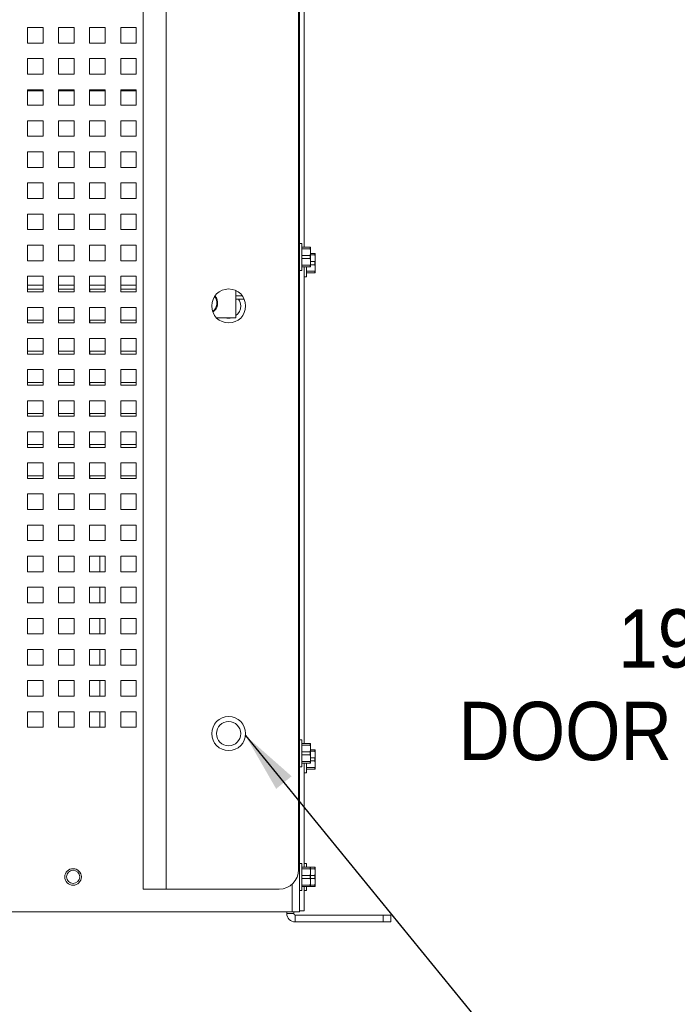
# Paper-space layout '2' of a CAD drawing. Header units: inches. Extents: x 1 to 109, y 1 to 85.
# Tile 19 of 70: x 61 to 68, y 14 to 24. Entities that reach past the tile are written whole.
import ezdxf

# ---------------------------------------------------------------- set-up
doc = ezdxf.new("R2010")
doc.units = ezdxf.units.IN
doc.header["$MEASUREMENT"] = 0
doc.layers.add('FORMAT', color=7, linetype='Continuous')
doc.styles.add('SLDTEXTSTYLE0', font='GOTHIC.TTF', dxfattribs={"width": 0.913})
doc.styles.get("Standard").update_dxf_attribs({"font": 'GOTHIC.TTF'})
doc.dimstyles.new('SLDDIMSTYLE2', dxfattribs={"dimtxt": 0, "dimasz": 0.65, "dimexe": 0, "dimexo": 0.0625, "dimgap": 0, "dimtad": 0, "dimtih": 1, "dimtoh": 1, "dimdec": 0, "dimrnd": 1e-09, "dimzin": 0, "dimdsep": 46, "dimtxsty": 'STANDARD', "dimsah": 1, "dimcen": 0.09, "dimadec": 0, "dimazin": 0, "dimtfac": 0.65, "dimtdec": 0, "dimtofl": 0, "dimtmove": 0, "dimatfit": 3, "dimfxl": 1, "dimfrac": 2, "dimtolj": 1, "dimtzin": 0, "dimarcsym": 0})
doc.dimstyles.new('SLDDIMSTYLE5', dxfattribs={"dimtxt": 0.625, "dimasz": 0.65, "dimexe": 0, "dimexo": 0.0625, "dimgap": 0.15625, "dimtad": 0, "dimtih": 1, "dimtoh": 1, "dimdec": 1, "dimlfac": 1.2, "dimrnd": 1e-09, "dimzin": 12, "dimdsep": 46, "dimtxsty": 'SLDTEXTSTYLE0', "dimsah": 1, "dimcen": 0, "dimadec": 0, "dimazin": 3, "dimtfac": 1, "dimtdec": 1, "dimtofl": 0, "dimtmove": 0, "dimatfit": 3, "dimfxl": 1, "dimfrac": 2, "dimtolj": 1, "dimtzin": 12, "dimarcsym": 0})

# ---------------------------------------------------------------- blocks, each defined once
blk = doc.blocks.new('_D_63')
at = {"layer": 'FORMAT', "color": 1, "ltscale": 5}
for p, q in [((73.864, 18.453), (72.615, 17.204)), ((72.615, 17.204), (71.365, 17.204))]:
    blk.add_line(p, q, dxfattribs=at)
blk.add_solid([(73.864, 18.453), (73.334, 18.064), (73.475, 17.922)], dxfattribs=at)
at = {"layer": 'FORMAT', "color": 1, "ltscale": 5, "char_height": 0.625, "attachment_point": 1, "style": 'SLDTEXTSTYLE0'}
for s, insert in [('19.2', (67.527, 18.002)), ('DOOR SWING', (65.814, 17.01))]:
    blk.add_mtext(s, dxfattribs=dict(at, insert=insert))

psp = doc.layouts.new('2')

# ---------------------------------------------------------------- linework, layer by layer
at = {"color": 7, "linetype": 'Continuous', "lineweight": 15, "ltscale": 5}
for p, q in [((64.1117, 27.9871), (64.1117, 14.7579)), ((62.4351, 15.0021), (62.4351, 27.5021)), ((62.6826, 27.5021), (62.6826, 15.0021)), ((64.1017, 15.2104), (64.1017, 27.2938)), ((64.1616, 21.8811), (64.1616, 26.9919)), ((61.3617, 24.2371), (61.1951, 24.2371)), ((61.1951, 24.2371), (61.1951, 24.0704)), ((61.3617, 24.0704), (61.3617, 24.2371)), ((61.6951, 24.2371), (61.5284, 24.2371)), ((61.5284, 24.2371), (61.5284, 24.0704)), ((61.6951, 24.0704), (61.6951, 24.2371)), ((62.0284, 24.2371), (61.8617, 24.2371)), ((61.8617, 24.2371), (61.8617, 24.0704)), ((62.0284, 24.0704), (62.0284, 24.2371)), ((62.3617, 24.2371), (62.1951, 24.2371)), ((62.1951, 24.2371), (62.1951, 24.0704)), ((62.3617, 24.0704), (62.3617, 24.2371)), ((61.1951, 24.0704), (61.3617, 24.0704)), ((61.5284, 24.0704), (61.6951, 24.0704)), ((61.8617, 24.0704), (62.0284, 24.0704)), ((62.1951, 24.0704), (62.3617, 24.0704)), ((61.3617, 23.9038), (61.1951, 23.9038)), ((61.1951, 23.9038), (61.1951, 23.7371)), ((61.3617, 23.7371), (61.3617, 23.9038)), ((61.6951, 23.9038), (61.5284, 23.9038)), ((61.5284, 23.9038), (61.5284, 23.7371)), ((61.6951, 23.7371), (61.6951, 23.9038)), ((62.0284, 23.9038), (61.8617, 23.9038)), ((61.8617, 23.9038), (61.8617, 23.7371)), ((62.0284, 23.7371), (62.0284, 23.9038)), ((62.3617, 23.9038), (62.1951, 23.9038)), ((62.1951, 23.9038), (62.1951, 23.7371)), ((62.3617, 23.7371), (62.3617, 23.9038)), ((61.1951, 23.7371), (61.3617, 23.7371)), ((61.5284, 23.7371), (61.6951, 23.7371)), ((61.8617, 23.7371), (62.0284, 23.7371)), ((62.1951, 23.7371), (62.3617, 23.7371)), ((61.3617, 23.5704), (61.1951, 23.5704)), ((61.1951, 23.5704), (61.1951, 23.4038)), ((61.3617, 23.5631), (61.1951, 23.5631)), ((61.3617, 23.5577), (61.1951, 23.5577)), ((61.3617, 23.4038), (61.3617, 23.5704)), ((61.6951, 23.5704), (61.5284, 23.5704)), ((61.5284, 23.5704), (61.5284, 23.4038)), ((61.6951, 23.5631), (61.5284, 23.5631)), ((61.6951, 23.5577), (61.5284, 23.5577)), ((61.6161, 23.5631), (61.6161, 23.5681)), ((61.6951, 23.5681), (61.6161, 23.5681)), ((61.6951, 23.4038), (61.6951, 23.5704)), ((62.0284, 23.5704), (61.8617, 23.5704)), ((61.8617, 23.5704), (61.8617, 23.4038)), ((62.0284, 23.5681), (61.8617, 23.5681)), ((62.0284, 23.5631), (61.8617, 23.5631)), ((62.0284, 23.5577), (61.8617, 23.5577)), ((62.0284, 23.4038), (62.0284, 23.5704)), ((62.3617, 23.5704), (62.1951, 23.5704)), ((62.1951, 23.5704), (62.1951, 23.4038)), ((62.3617, 23.5681), (62.1951, 23.5681)), ((62.3617, 23.5631), (62.1951, 23.5631)), ((62.3617, 23.5577), (62.1951, 23.5577)), ((62.3617, 23.4038), (62.3617, 23.5704)), ((61.1951, 23.4038), (61.3617, 23.4038)), ((61.5284, 23.4038), (61.6951, 23.4038)), ((61.8617, 23.4038), (62.0284, 23.4038)), ((62.1951, 23.4038), (62.3617, 23.4038)), ((61.3617, 23.2371), (61.1951, 23.2371)), ((61.1951, 23.2371), (61.1951, 23.0704)), ((61.3617, 23.0704), (61.3617, 23.2371)), ((61.6951, 23.2371), (61.5284, 23.2371)), ((61.5284, 23.2371), (61.5284, 23.0704)), ((61.6951, 23.0704), (61.6951, 23.2371)), ((62.0284, 23.2371), (61.8617, 23.2371)), ((61.8617, 23.2371), (61.8617, 23.0704)), ((62.0284, 23.0704), (62.0284, 23.2371)), ((62.3617, 23.2371), (62.1951, 23.2371)), ((62.1951, 23.2371), (62.1951, 23.0704)), ((62.3617, 23.0704), (62.3617, 23.2371)), ((61.1951, 23.0704), (61.3617, 23.0704)), ((61.5284, 23.0704), (61.6951, 23.0704)), ((61.8617, 23.0704), (62.0284, 23.0704)), ((62.1951, 23.0704), (62.3617, 23.0704)), ((61.3617, 22.9038), (61.1951, 22.9038)), ((61.1951, 22.9038), (61.1951, 22.7371)), ((61.3617, 22.7371), (61.3617, 22.9038)), ((61.6951, 22.9038), (61.5284, 22.9038)), ((61.5284, 22.9038), (61.5284, 22.7371)), ((61.6951, 22.7371), (61.6951, 22.9038)), ((62.0284, 22.9038), (61.8617, 22.9038)), ((61.8617, 22.9038), (61.8617, 22.7371)), ((62.0284, 22.7371), (62.0284, 22.9038)), ((62.3617, 22.9038), (62.1951, 22.9038)), ((62.1951, 22.9038), (62.1951, 22.7371)), ((62.3617, 22.7371), (62.3617, 22.9038)), ((61.1951, 22.7371), (61.3617, 22.7371)), ((61.5284, 22.7371), (61.6951, 22.7371)), ((61.8617, 22.7371), (62.0284, 22.7371)), ((62.1951, 22.7371), (62.3617, 22.7371)), ((61.3617, 22.5704), (61.1951, 22.5704)), ((61.1951, 22.5704), (61.1951, 22.4038)), ((61.3617, 22.4038), (61.3617, 22.5704)), ((61.6951, 22.5704), (61.5284, 22.5704)), ((61.5284, 22.5704), (61.5284, 22.4038)), ((61.6951, 22.4038), (61.6951, 22.5704)), ((62.0284, 22.5704), (61.8617, 22.5704)), ((61.8617, 22.5704), (61.8617, 22.4038)), ((62.0284, 22.4038), (62.0284, 22.5704)), ((62.3617, 22.5704), (62.1951, 22.5704)), ((62.1951, 22.5704), (62.1951, 22.4038)), ((62.3617, 22.4038), (62.3617, 22.5704)), ((61.1951, 22.4038), (61.3617, 22.4038)), ((61.5284, 22.4038), (61.6951, 22.4038)), ((61.8617, 22.4038), (62.0284, 22.4038)), ((62.1951, 22.4038), (62.3617, 22.4038)), ((61.3617, 22.2371), (61.1951, 22.2371)), ((61.1951, 22.2371), (61.1951, 22.0704)), ((61.3617, 22.0704), (61.3617, 22.2371)), ((61.6951, 22.2371), (61.5284, 22.2371)), ((61.5284, 22.2371), (61.5284, 22.0704)), ((61.6951, 22.0704), (61.6951, 22.2371)), ((62.0284, 22.2371), (61.8617, 22.2371)), ((61.8617, 22.2371), (61.8617, 22.0704)), ((62.0284, 22.0704), (62.0284, 22.2371)), ((62.3617, 22.2371), (62.1951, 22.2371)), ((62.1951, 22.2371), (62.1951, 22.0704)), ((62.3617, 22.0704), (62.3617, 22.2371)), ((61.1951, 22.0704), (61.3617, 22.0704)), ((61.5284, 22.0704), (61.6951, 22.0704)), ((61.8617, 22.0704), (62.0284, 22.0704)), ((62.1951, 22.0704), (62.3617, 22.0704)), ((61.3617, 21.9038), (61.1951, 21.9038)), ((61.1951, 21.9038), (61.1951, 21.7371)), ((61.3617, 21.7371), (61.3617, 21.9038)), ((61.6951, 21.9038), (61.5284, 21.9038)), ((61.5284, 21.9038), (61.5284, 21.7371)), ((61.6951, 21.7371), (61.6951, 21.9038)), ((62.0284, 21.9038), (61.8617, 21.9038)), ((61.8617, 21.9038), (61.8617, 21.7371)), ((62.0284, 21.7371), (62.0284, 21.9038)), ((62.3617, 21.9038), (62.1951, 21.9038)), ((62.1951, 21.9038), (62.1951, 21.7371)), ((62.3617, 21.7371), (62.3617, 21.9038)), ((64.1352, 21.9219), (64.1117, 21.9219)), ((64.1352, 21.6319), (64.1352, 21.9219)), ((64.1352, 21.8811), (64.2256, 21.8811)), ((64.2256, 21.8646), (64.1352, 21.8646)), ((64.2256, 21.8646), (64.2256, 21.8811)), ((64.2292, 21.8803), (64.2288, 21.8811)), ((64.2292, 21.8803), (64.2292, 21.829)), ((64.1352, 21.7934), (64.2256, 21.7934)), ((64.2256, 21.7605), (64.1352, 21.7605)), ((64.2256, 21.7605), (64.2256, 21.7934)), ((64.2292, 21.829), (64.2292, 21.7248)), ((64.2292, 21.8154), (64.2754, 21.8154)), ((64.2754, 21.799), (64.2292, 21.799)), ((64.2754, 21.799), (64.2754, 21.8154)), ((64.2791, 21.8146), (64.2787, 21.8154)), ((64.2791, 21.8146), (64.2791, 21.7633)), ((64.2791, 21.7633), (64.2791, 21.6592)), ((61.1951, 21.7371), (61.3617, 21.7371)), ((61.5284, 21.7371), (61.6951, 21.7371)), ((61.8617, 21.7371), (62.0284, 21.7371)), ((62.1951, 21.7371), (62.3617, 21.7371)), ((64.1352, 21.6892), (64.2256, 21.6892)), ((64.2256, 21.6728), (64.1352, 21.6728)), ((64.1616, 16.5619), (64.1616, 21.6728)), ((64.1851, 21.5663), (64.1851, 21.6728)), ((64.2256, 21.6728), (64.2256, 21.6892)), ((64.2288, 21.6728), (64.2292, 21.6736)), ((64.2292, 21.7277), (64.2754, 21.7277)), ((64.2292, 21.7248), (64.2292, 21.6736)), ((64.2754, 21.6948), (64.2292, 21.6948)), ((64.2754, 21.6948), (64.2754, 21.7277)), ((64.2791, 21.6592), (64.2791, 21.6079)), ((61.3617, 21.5704), (61.1951, 21.5704)), ((61.1951, 21.5704), (61.1951, 21.4038)), ((61.3617, 21.4038), (61.3617, 21.5704)), ((61.6951, 21.5704), (61.5284, 21.5704)), ((61.5284, 21.5704), (61.5284, 21.4038)), ((61.6951, 21.4038), (61.6951, 21.5704)), ((62.0284, 21.5704), (61.8617, 21.5704)), ((61.8617, 21.5704), (61.8617, 21.4038)), ((62.0284, 21.4038), (62.0284, 21.5704)), ((62.3617, 21.5704), (62.1951, 21.5704)), ((62.1951, 21.5704), (62.1951, 21.4038)), ((62.3617, 21.4038), (62.3617, 21.5704)), ((64.1117, 21.6319), (64.1352, 21.6319)), ((64.1616, 21.5663), (64.1851, 21.5663)), ((64.1851, 21.6235), (64.2754, 21.6235)), ((64.2754, 21.6071), (64.1851, 21.6071)), ((64.2754, 21.6071), (64.2754, 21.6235)), ((64.2787, 21.6071), (64.2791, 21.6079)), ((61.1951, 21.4743), (61.3617, 21.4743)), ((61.1951, 21.4743), (61.3617, 21.4743)), ((61.3617, 21.4329), (61.1952, 21.4329)), ((61.1952, 21.4329), (61.1952, 21.4038)), ((61.5284, 21.4743), (61.6951, 21.4743)), ((61.5284, 21.4743), (61.6951, 21.4743)), ((61.6951, 21.4329), (61.5286, 21.4329)), ((61.5286, 21.4329), (61.5286, 21.4038)), ((61.8617, 21.4743), (62.0284, 21.4743)), ((61.8617, 21.4743), (62.0284, 21.4743)), ((62.0284, 21.4329), (61.8619, 21.4329)), ((61.8619, 21.4329), (61.8619, 21.4038)), ((62.1951, 21.4743), (62.3617, 21.4743)), ((62.1951, 21.4743), (62.3617, 21.4743)), ((62.3617, 21.4329), (62.1952, 21.4329)), ((62.1952, 21.4329), (62.1952, 21.4038)), ((61.1951, 21.4038), (61.3617, 21.4038)), ((61.5284, 21.4038), (61.6951, 21.4038)), ((61.8617, 21.4038), (62.0284, 21.4038)), ((62.1951, 21.4038), (62.3617, 21.4038)), ((63.4295, 21.4167), (63.4295, 21.1266)), ((63.4295, 21.3611), (63.4985, 21.3599)), ((63.5178, 21.3266), (63.4295, 21.3251)), ((61.3617, 21.2371), (61.1951, 21.2371)), ((61.1951, 21.2371), (61.1951, 21.0704)), ((61.3617, 21.0704), (61.3617, 21.2371)), ((61.6951, 21.2371), (61.5284, 21.2371)), ((61.5284, 21.2371), (61.5284, 21.0704)), ((61.6951, 21.0704), (61.6951, 21.2371)), ((62.0284, 21.2371), (61.8617, 21.2371)), ((61.8617, 21.2371), (61.8617, 21.0704)), ((62.0284, 21.0704), (62.0284, 21.2371)), ((62.3617, 21.2371), (62.1951, 21.2371)), ((62.1951, 21.2371), (62.1951, 21.0704)), ((62.3617, 21.0704), (62.3617, 21.2371)), ((63.4295, 21.1266), (63.2198, 21.1266)), ((63.4295, 21.1266), (63.2198, 21.1266)), ((63.4295, 21.1266), (63.4295, 21.1266)), ((61.1951, 21.0704), (61.3617, 21.0704)), ((61.3617, 21.0996), (61.1952, 21.0996)), ((61.1952, 21.0996), (61.1952, 21.0704)), ((61.5284, 21.0704), (61.6951, 21.0704)), ((61.6951, 21.0996), (61.5286, 21.0996)), ((61.5286, 21.0996), (61.5286, 21.0704)), ((61.8617, 21.0704), (62.0284, 21.0704)), ((62.0284, 21.0996), (61.8619, 21.0996)), ((61.8619, 21.0996), (61.8619, 21.0704)), ((62.1951, 21.0704), (62.3617, 21.0704)), ((62.3617, 21.0996), (62.1952, 21.0996)), ((62.1952, 21.0996), (62.1952, 21.0704)), ((61.3617, 20.9038), (61.1951, 20.9038)), ((61.1951, 20.9038), (61.1951, 20.7371)), ((61.3617, 20.7371), (61.3617, 20.9038)), ((61.6951, 20.9038), (61.5284, 20.9038)), ((61.5284, 20.9038), (61.5284, 20.7371)), ((61.6951, 20.7371), (61.6951, 20.9038)), ((62.0284, 20.9038), (61.8617, 20.9038)), ((61.8617, 20.9038), (61.8617, 20.7371)), ((62.0284, 20.7371), (62.0284, 20.9038)), ((62.3617, 20.9038), (62.1951, 20.9038)), ((62.1951, 20.9038), (62.1951, 20.7371)), ((62.3617, 20.7371), (62.3617, 20.9038)), ((61.1951, 20.7371), (61.3617, 20.7371)), ((61.3617, 20.7663), (61.1952, 20.7663)), ((61.1952, 20.7663), (61.1952, 20.7371)), ((61.5284, 20.7371), (61.6951, 20.7371)), ((61.6951, 20.7663), (61.5286, 20.7663)), ((61.5286, 20.7663), (61.5286, 20.7371)), ((61.8617, 20.7371), (62.0284, 20.7371)), ((62.0284, 20.7663), (61.8619, 20.7663)), ((61.8619, 20.7663), (61.8619, 20.7371)), ((62.1951, 20.7371), (62.3617, 20.7371)), ((62.3617, 20.7663), (62.1952, 20.7663)), ((62.1952, 20.7663), (62.1952, 20.7371)), ((61.3617, 20.5704), (61.1951, 20.5704)), ((61.1951, 20.5704), (61.1951, 20.4038)), ((61.3617, 20.4038), (61.3617, 20.5704)), ((61.6951, 20.5704), (61.5284, 20.5704)), ((61.5284, 20.5704), (61.5284, 20.4038)), ((61.6951, 20.4038), (61.6951, 20.5704)), ((62.0284, 20.5704), (61.8617, 20.5704)), ((61.8617, 20.5704), (61.8617, 20.4038)), ((62.0284, 20.4038), (62.0284, 20.5704)), ((62.3617, 20.5704), (62.1951, 20.5704)), ((62.1951, 20.5704), (62.1951, 20.4038)), ((62.3617, 20.4038), (62.3617, 20.5704)), ((61.1951, 20.4038), (61.3617, 20.4038)), ((61.3617, 20.4329), (61.1952, 20.4329)), ((61.1952, 20.4329), (61.1952, 20.4038)), ((61.5284, 20.4038), (61.6951, 20.4038)), ((61.6951, 20.4329), (61.5286, 20.4329)), ((61.5286, 20.4329), (61.5286, 20.4038)), ((61.8617, 20.4038), (62.0284, 20.4038)), ((62.0284, 20.4329), (61.8619, 20.4329)), ((61.8619, 20.4329), (61.8619, 20.4038)), ((62.1951, 20.4038), (62.3617, 20.4038)), ((62.3617, 20.4329), (62.1952, 20.4329)), ((62.1952, 20.4329), (62.1952, 20.4038)), ((61.3617, 20.2371), (61.1951, 20.2371)), ((61.1951, 20.2371), (61.1951, 20.0704)), ((61.3617, 20.0704), (61.3617, 20.2371)), ((61.6951, 20.2371), (61.5284, 20.2371)), ((61.5284, 20.2371), (61.5284, 20.0704)), ((61.6951, 20.0704), (61.6951, 20.2371)), ((62.0284, 20.2371), (61.8617, 20.2371)), ((61.8617, 20.2371), (61.8617, 20.0704)), ((62.0284, 20.0704), (62.0284, 20.2371)), ((62.3617, 20.2371), (62.1951, 20.2371)), ((62.1951, 20.2371), (62.1951, 20.0704)), ((62.3617, 20.0704), (62.3617, 20.2371)), ((61.1951, 20.0704), (61.3617, 20.0704)), ((61.3617, 20.0996), (61.1952, 20.0996)), ((61.1952, 20.0996), (61.1952, 20.0704)), ((61.5284, 20.0704), (61.6951, 20.0704)), ((61.6951, 20.0996), (61.5286, 20.0996)), ((61.5286, 20.0996), (61.5286, 20.0704)), ((61.8617, 20.0704), (62.0284, 20.0704)), ((62.0284, 20.0996), (61.8619, 20.0996)), ((61.8619, 20.0996), (61.8619, 20.0704)), ((62.1951, 20.0704), (62.3617, 20.0704)), ((62.3617, 20.0996), (62.1952, 20.0996)), ((62.1952, 20.0996), (62.1952, 20.0704)), ((61.3617, 19.9038), (61.1951, 19.9038)), ((61.1951, 19.9038), (61.1951, 19.7371)), ((61.3617, 19.7371), (61.3617, 19.9038)), ((61.6951, 19.9038), (61.5284, 19.9038)), ((61.5284, 19.9038), (61.5284, 19.7371)), ((61.6951, 19.7371), (61.6951, 19.9038)), ((62.0284, 19.9038), (61.8617, 19.9038)), ((61.8617, 19.9038), (61.8617, 19.7371)), ((62.0284, 19.7371), (62.0284, 19.9038)), ((62.3617, 19.9038), (62.1951, 19.9038)), ((62.1951, 19.9038), (62.1951, 19.7371)), ((62.3617, 19.7371), (62.3617, 19.9038)), ((61.1951, 19.7371), (61.3617, 19.7371)), ((61.3617, 19.7663), (61.1952, 19.7663)), ((61.1952, 19.7663), (61.1952, 19.7371)), ((61.5284, 19.7371), (61.6951, 19.7371)), ((61.6951, 19.7663), (61.5286, 19.7663)), ((61.5286, 19.7663), (61.5286, 19.7371)), ((61.8617, 19.7371), (62.0284, 19.7371)), ((62.0284, 19.7663), (61.8619, 19.7663)), ((61.8619, 19.7663), (61.8619, 19.7371)), ((62.1951, 19.7371), (62.3617, 19.7371)), ((62.3617, 19.7663), (62.1952, 19.7663)), ((62.1952, 19.7663), (62.1952, 19.7371)), ((61.3617, 19.5704), (61.1951, 19.5704)), ((61.1951, 19.5704), (61.1951, 19.4038)), ((61.3617, 19.4038), (61.3617, 19.5704)), ((61.6951, 19.5704), (61.5284, 19.5704)), ((61.5284, 19.5704), (61.5284, 19.4038)), ((61.6951, 19.4038), (61.6951, 19.5704)), ((62.0284, 19.5704), (61.8617, 19.5704)), ((61.8617, 19.5704), (61.8617, 19.4038)), ((62.0284, 19.4038), (62.0284, 19.5704)), ((62.3617, 19.5704), (62.1951, 19.5704)), ((62.1951, 19.5704), (62.1951, 19.4038)), ((62.3617, 19.4038), (62.3617, 19.5704)), ((61.3617, 19.4329), (61.1952, 19.4329)), ((61.1952, 19.4329), (61.1952, 19.4038)), ((61.6951, 19.4329), (61.5286, 19.4329)), ((61.5286, 19.4329), (61.5286, 19.4038)), ((62.0284, 19.4329), (61.8619, 19.4329)), ((61.8619, 19.4329), (61.8619, 19.4038)), ((62.3617, 19.4329), (62.1952, 19.4329)), ((62.1952, 19.4329), (62.1952, 19.4038)), ((61.1951, 19.4038), (61.3617, 19.4038)), ((61.5284, 19.4038), (61.6951, 19.4038)), ((61.8617, 19.4038), (62.0284, 19.4038)), ((62.1951, 19.4038), (62.3617, 19.4038)), ((61.3617, 19.2371), (61.1951, 19.2371)), ((61.1951, 19.2371), (61.1951, 19.0704)), ((61.3617, 19.0704), (61.3617, 19.2371)), ((61.6951, 19.2371), (61.5284, 19.2371)), ((61.5284, 19.2371), (61.5284, 19.0704)), ((61.6951, 19.0704), (61.6951, 19.2371)), ((62.0284, 19.2371), (61.8617, 19.2371)), ((61.8617, 19.2371), (61.8617, 19.0704)), ((62.0284, 19.0704), (62.0284, 19.2371)), ((62.3617, 19.2371), (62.1951, 19.2371)), ((62.1951, 19.2371), (62.1951, 19.0704)), ((62.3617, 19.0704), (62.3617, 19.2371)), ((61.1951, 19.0704), (61.3617, 19.0704)), ((61.5284, 19.0704), (61.6951, 19.0704)), ((61.8617, 19.0704), (62.0284, 19.0704)), ((62.1951, 19.0704), (62.3617, 19.0704)), ((61.3617, 18.9038), (61.1951, 18.9038)), ((61.1951, 18.9038), (61.1951, 18.7371)), ((61.3617, 18.7371), (61.3617, 18.9038)), ((61.6951, 18.9038), (61.5284, 18.9038)), ((61.5284, 18.9038), (61.5284, 18.7371)), ((61.6951, 18.7371), (61.6951, 18.9038)), ((62.0284, 18.9038), (61.8617, 18.9038)), ((61.8617, 18.9038), (61.8617, 18.7371)), ((62.0284, 18.7371), (62.0284, 18.9038)), ((62.3617, 18.9038), (62.1951, 18.9038)), ((62.1951, 18.9038), (62.1951, 18.7371)), ((62.3617, 18.7371), (62.3617, 18.9038)), ((61.1951, 18.7371), (61.3617, 18.7371)), ((61.5284, 18.7371), (61.6951, 18.7371)), ((61.8617, 18.7371), (62.0284, 18.7371)), ((62.1951, 18.7371), (62.3617, 18.7371)), ((61.3617, 18.5704), (61.1951, 18.5704)), ((61.1951, 18.5704), (61.1951, 18.4038)), ((61.3617, 18.4038), (61.3617, 18.5704)), ((61.6951, 18.5704), (61.5284, 18.5704)), ((61.5284, 18.5704), (61.5284, 18.4038)), ((61.6951, 18.4038), (61.6951, 18.5704)), ((62.0284, 18.5704), (61.8617, 18.5704)), ((61.8617, 18.5704), (61.8617, 18.4038)), ((61.9701, 18.4038), (61.9701, 18.5704)), ((62.0284, 18.4038), (62.0284, 18.5704)), ((62.3617, 18.5704), (62.1951, 18.5704)), ((62.1951, 18.5704), (62.1951, 18.4038)), ((62.3617, 18.4038), (62.3617, 18.5704)), ((61.1951, 18.4038), (61.3617, 18.4038)), ((61.5284, 18.4038), (61.6951, 18.4038)), ((61.8617, 18.4038), (62.0284, 18.4038)), ((62.1951, 18.4038), (62.3617, 18.4038)), ((61.3617, 18.2371), (61.1951, 18.2371)), ((61.1951, 18.2371), (61.1951, 18.0704)), ((61.3617, 18.0704), (61.3617, 18.2371)), ((61.6951, 18.2371), (61.5284, 18.2371)), ((61.5284, 18.2371), (61.5284, 18.0704)), ((61.6951, 18.0704), (61.6951, 18.2371)), ((62.0284, 18.2371), (61.8617, 18.2371)), ((61.8617, 18.2371), (61.8617, 18.0704)), ((61.9701, 18.0704), (61.9701, 18.2371)), ((62.0284, 18.0704), (62.0284, 18.2371)), ((62.3617, 18.2371), (62.1951, 18.2371)), ((62.1951, 18.2371), (62.1951, 18.0704)), ((62.3617, 18.0704), (62.3617, 18.2371)), ((61.1951, 18.0704), (61.3617, 18.0704)), ((61.5284, 18.0704), (61.6951, 18.0704)), ((61.8617, 18.0704), (62.0284, 18.0704)), ((62.1951, 18.0704), (62.3617, 18.0704)), ((61.3617, 17.9038), (61.1951, 17.9038)), ((61.1951, 17.9038), (61.1951, 17.7371)), ((61.3617, 17.7371), (61.3617, 17.9038)), ((61.6951, 17.9038), (61.5284, 17.9038)), ((61.5284, 17.9038), (61.5284, 17.7371)), ((61.6951, 17.7371), (61.6951, 17.9038)), ((62.0284, 17.9038), (61.8617, 17.9038)), ((61.8617, 17.9038), (61.8617, 17.7371)), ((61.9701, 17.7371), (61.9701, 17.9038)), ((62.0284, 17.7371), (62.0284, 17.9038)), ((62.3617, 17.9038), (62.1951, 17.9038)), ((62.1951, 17.9038), (62.1951, 17.7371)), ((62.3617, 17.7371), (62.3617, 17.9038)), ((61.1951, 17.7371), (61.3617, 17.7371)), ((61.5284, 17.7371), (61.6951, 17.7371)), ((61.8617, 17.7371), (62.0284, 17.7371)), ((62.1951, 17.7371), (62.3617, 17.7371)), ((61.3617, 17.5704), (61.1951, 17.5704)), ((61.1951, 17.5704), (61.1951, 17.4038)), ((61.3617, 17.4038), (61.3617, 17.5704)), ((61.6951, 17.5704), (61.5284, 17.5704)), ((61.5284, 17.5704), (61.5284, 17.4038)), ((61.6951, 17.4038), (61.6951, 17.5704)), ((62.0284, 17.5704), (61.8617, 17.5704)), ((61.8617, 17.5704), (61.8617, 17.4038)), ((61.9701, 17.4038), (61.9701, 17.5704)), ((62.0284, 17.4038), (62.0284, 17.5704)), ((62.3617, 17.5704), (62.1951, 17.5704)), ((62.1951, 17.5704), (62.1951, 17.4038)), ((62.3617, 17.4038), (62.3617, 17.5704)), ((61.1951, 17.4038), (61.3617, 17.4038)), ((61.5284, 17.4038), (61.6951, 17.4038)), ((61.8617, 17.4038), (62.0284, 17.4038)), ((62.1951, 17.4038), (62.3617, 17.4038)), ((61.3617, 17.2371), (61.1951, 17.2371)), ((61.1951, 17.2371), (61.1951, 17.0704)), ((61.3617, 17.0704), (61.3617, 17.2371)), ((61.6951, 17.2371), (61.5284, 17.2371)), ((61.5284, 17.2371), (61.5284, 17.0704)), ((61.6951, 17.0704), (61.6951, 17.2371)), ((62.0284, 17.2371), (61.8617, 17.2371)), ((61.8617, 17.2371), (61.8617, 17.0704)), ((61.9701, 17.0704), (61.9701, 17.2371)), ((62.0284, 17.0704), (62.0284, 17.2371)), ((62.3617, 17.2371), (62.1951, 17.2371)), ((62.1951, 17.2371), (62.1951, 17.0704)), ((62.3617, 17.0704), (62.3617, 17.2371)), ((61.1951, 17.0704), (61.3617, 17.0704)), ((61.5284, 17.0704), (61.6951, 17.0704)), ((61.8617, 17.0704), (62.0284, 17.0704)), ((62.1951, 17.0704), (62.3617, 17.0704)), ((61.3617, 16.9038), (61.1951, 16.9038)), ((61.1951, 16.9038), (61.1951, 16.7371)), ((61.3617, 16.7371), (61.3617, 16.9038)), ((61.6951, 16.9038), (61.5284, 16.9038)), ((61.5284, 16.9038), (61.5284, 16.7371)), ((61.6951, 16.7371), (61.6951, 16.9038)), ((62.0284, 16.9038), (61.8617, 16.9038)), ((61.8617, 16.9038), (61.8617, 16.7371)), ((61.9701, 16.7371), (61.9701, 16.9038)), ((62.0284, 16.7371), (62.0284, 16.9038)), ((62.3617, 16.9038), (62.1951, 16.9038)), ((62.1951, 16.9038), (62.1951, 16.7371)), ((62.3617, 16.7371), (62.3617, 16.9038)), ((61.1951, 16.7371), (61.3617, 16.7371)), ((61.5284, 16.7371), (61.6951, 16.7371)), ((61.8617, 16.7371), (62.0284, 16.7371)), ((62.1951, 16.7371), (62.3617, 16.7371)), ((64.1352, 16.6028), (64.1117, 16.6028)), ((64.1352, 16.3128), (64.1352, 16.6028)), ((64.1352, 16.5619), (64.2256, 16.5619)), ((64.2256, 16.5455), (64.1352, 16.5455)), ((64.1352, 16.4742), (64.2256, 16.4742)), ((64.2256, 16.5455), (64.2256, 16.5619)), ((64.2256, 16.4413), (64.2256, 16.4742)), ((64.2292, 16.5611), (64.2288, 16.5619)), ((64.2292, 16.5611), (64.2292, 16.5098)), ((64.2292, 16.5098), (64.2292, 16.4057)), ((64.2292, 16.4963), (64.2754, 16.4963)), ((64.2754, 16.4798), (64.2292, 16.4798)), ((64.2754, 16.4798), (64.2754, 16.4963)), ((64.2791, 16.4954), (64.2787, 16.4963)), ((64.2791, 16.4954), (64.2791, 16.4442)), ((64.2256, 16.4413), (64.1352, 16.4413)), ((64.1352, 16.37), (64.2256, 16.37)), ((64.2256, 16.3536), (64.2256, 16.37)), ((64.2292, 16.4085), (64.2754, 16.4085)), ((64.2292, 16.4057), (64.2292, 16.3544)), ((64.2754, 16.3756), (64.2292, 16.3756)), ((64.2754, 16.3756), (64.2754, 16.4085)), ((64.2791, 16.4442), (64.2791, 16.34)), ((64.1117, 16.3128), (64.1352, 16.3128)), ((64.2256, 16.3536), (64.1352, 16.3536)), ((64.1616, 15.2371), (64.1616, 16.3536)), ((64.1851, 16.2471), (64.1851, 16.3536)), ((64.1851, 16.3044), (64.2754, 16.3044)), ((64.2754, 16.2879), (64.1851, 16.2879)), ((64.2288, 16.3536), (64.2292, 16.3544)), ((64.2754, 16.2879), (64.2754, 16.3044)), ((64.2787, 16.2879), (64.2791, 16.2887)), ((64.2791, 16.34), (64.2791, 16.2887)), ((64.1616, 16.2471), (64.1851, 16.2471)), ((64.1352, 15.2779), (64.1117, 15.2779)), ((64.1352, 14.9879), (64.1352, 15.2779)), ((64.1352, 15.2371), (64.2256, 15.2371)), ((64.2256, 15.2206), (64.1352, 15.2206)), ((64.1851, 15.2779), (64.1616, 15.2779)), ((64.1851, 15.2371), (64.1851, 15.2779)), ((64.2256, 15.2206), (64.2256, 15.2371)), ((64.2292, 15.2363), (64.2288, 15.2371)), ((64.2292, 15.2363), (64.2292, 15.185)), ((64.2754, 15.2206), (64.2292, 15.2206)), ((64.232, 15.2371), (64.2754, 15.2371)), ((64.2754, 15.2206), (64.2754, 15.2371)), ((64.2791, 15.2363), (64.2787, 15.2371)), ((64.2791, 15.2363), (64.2791, 15.185)), ((64.1352, 15.1494), (64.2256, 15.1494)), ((64.2256, 15.1165), (64.1352, 15.1165)), ((64.2256, 15.1165), (64.2256, 15.1494)), ((64.2292, 15.185), (64.2292, 15.0808)), ((64.2292, 15.1494), (64.2754, 15.1494)), ((64.2754, 15.1165), (64.2292, 15.1165)), ((64.2754, 15.1165), (64.2754, 15.1494)), ((64.2791, 15.185), (64.2791, 15.0808)), ((62.6826, 15.0021), (62.4351, 15.0021)), ((63.8934, 15.0021), (62.6826, 15.0021)), ((64.1117, 14.9879), (64.1352, 14.9879)), ((64.1352, 15.0452), (64.2256, 15.0452)), ((64.2256, 15.0288), (64.1352, 15.0288)), ((64.1616, 14.7704), (64.1616, 15.0288)), ((64.1616, 14.9879), (64.1851, 14.9879)), ((64.1851, 14.9879), (64.1851, 15.0288)), ((64.2256, 15.0288), (64.2256, 15.0452)), ((64.2288, 15.0288), (64.2292, 15.0296)), ((64.2292, 15.0808), (64.2292, 15.0296)), ((64.2292, 15.0452), (64.2754, 15.0452)), ((64.2754, 15.0288), (64.232, 15.0288)), ((64.2754, 15.0288), (64.2754, 15.0452)), ((64.2787, 15.0288), (64.2791, 15.0296)), ((64.2791, 15.0808), (64.2791, 15.0296)), ((64.0328, 14.7579), (46.524, 14.7579)), ((63.9745, 14.7579), (63.9745, 14.7415)), ((63.9745, 14.7415), (64.0492, 14.7415)), ((64.1117, 14.7579), (64.0328, 14.7579)), ((64.0492, 14.7415), (64.0492, 14.7579)), ((64.0659, 14.7248), (64.0659, 14.6501)), ((64.0659, 14.7248), (65.0076, 14.7248)), ((64.1616, 14.7704), (64.1117, 14.7704)), ((65.0076, 14.6501), (65.0076, 14.7248)), ((65.0076, 14.7248), (65.0909, 14.7248)), ((65.0909, 14.7248), (65.0909, 14.6501)), ((64.0659, 14.6501), (65.0076, 14.6501)), ((65.0909, 14.6501), (65.0076, 14.6501))]:
    psp.add_line(p, q, dxfattribs=at)
at = {"color": 8, "linetype": 'Continuous', "lineweight": 15, "ltscale": 5}
psp.add_line((64.0328, 14.7579), (64.0328, 15.0556), dxfattribs=at)
at = {"color": 7, "linetype": 'Continuous', "lineweight": 15, "ltscale": 25}
for centre, radius in [((63.3517, 21.2521), 0.1821), ((63.3517, 16.6688), 0.1821), ((63.3507, 16.6688), 0.13), ((61.6842, 15.1327), 0.0888), ((61.6842, 15.1338), 0.0705)]:
    psp.add_circle(centre, radius, dxfattribs=at)
at = {"color": 8, "linetype": 'Continuous', "lineweight": 15, "ltscale": 25}
psp.add_arc((63.117, 21.2833), 0.1088, 304.86536, 40.00177, dxfattribs=at)
at = {"color": 7, "linetype": 'Continuous', "lineweight": 15, "ltscale": 25}
for centre, radius, start, end in [((63.117, 21.2833), 0.1171, 303.78129, 41.08584), ((63.3507, 21.2521), 0.13, 0, 34.4338), ((63.3507, 21.2521), 0.13, 307.28422, 0), ((63.3507, 21.2521), 0.13, 254.8574, 285.1426), ((63.8934, 15.2104), 0.2083, 270, 360), ((64.0659, 14.7415), 0.0914, 180, 270), ((64.0659, 14.7415), 0.0167, 180, 270)]:
    psp.add_arc(centre, radius, start, end, dxfattribs=at)
at = {"color": 7, "linetype": 'Continuous', "lineweight": 15, "ltscale": 5}
for points, knots in [([(64.2256, 21.8811), (64.2259, 21.8811), (64.2267, 21.8811), (64.2276, 21.8811), (64.2284, 21.8811), (64.2287, 21.8811), (64.2288, 21.8811)], [0, 0, 0, 0, 0.2495347, 0.4992337, 0.7495062, 1, 1, 1, 1]), ([(64.2292, 21.829), (64.2291, 21.8335), (64.2289, 21.8432), (64.2274, 21.855), (64.226, 21.8624), (64.2256, 21.8646)], [0, 0, 0, 0, 0.3737531, 0.8117073, 1, 1, 1, 1]), ([(64.2256, 21.7934), (64.2262, 21.797), (64.2278, 21.8059), (64.229, 21.8178), (64.2292, 21.826), (64.2292, 21.829)], [0, 0, 0, 0, 0.3114053, 0.7489145, 1, 1, 1, 1]), ([(64.2292, 21.7248), (64.2291, 21.7293), (64.2289, 21.739), (64.2274, 21.7509), (64.226, 21.7583), (64.2256, 21.7605)], [0, 0, 0, 0, 0.3737588, 0.8117232, 1, 1, 1, 1]), ([(64.2754, 21.8154), (64.2758, 21.8154), (64.2765, 21.8154), (64.2775, 21.8154), (64.2782, 21.8154), (64.2785, 21.8154), (64.2787, 21.8154)], [0, 0, 0, 0, 0.2495667, 0.4992294, 0.7495255, 1, 1, 1, 1]), ([(64.2791, 21.7633), (64.2789, 21.7678), (64.2787, 21.7775), (64.2772, 21.7894), (64.2758, 21.7968), (64.2754, 21.799)], [0, 0, 0, 0, 0.3737626, 0.8117231, 1, 1, 1, 1]), ([(64.2754, 21.7277), (64.2761, 21.7314), (64.2777, 21.7402), (64.2789, 21.7521), (64.279, 21.7603), (64.2791, 21.7633)], [0, 0, 0, 0, 0.311404, 0.7489138, 1, 1, 1, 1]), ([(64.2256, 21.6892), (64.2262, 21.6929), (64.2278, 21.7017), (64.229, 21.7136), (64.2292, 21.7218), (64.2292, 21.7248)], [0, 0, 0, 0, 0.311384, 0.7488949, 1, 1, 1, 1]), ([(64.2288, 21.6728), (64.2287, 21.6728), (64.2284, 21.6728), (64.2276, 21.6728), (64.2267, 21.6728), (64.2259, 21.6728), (64.2256, 21.6728)], [0, 0, 0, 0, 0.2494878, 0.4991935, 0.7495065, 1, 1, 1, 1]), ([(64.2791, 21.6592), (64.2789, 21.6636), (64.2787, 21.6733), (64.2772, 21.6852), (64.2758, 21.6926), (64.2754, 21.6948)], [0, 0, 0, 0, 0.3737554, 0.811735, 1, 1, 1, 1]), ([(64.2754, 21.6235), (64.2761, 21.6272), (64.2777, 21.636), (64.2789, 21.648), (64.279, 21.6562), (64.2791, 21.6592)], [0, 0, 0, 0, 0.3113865, 0.7488961, 1, 1, 1, 1]), ([(64.2787, 21.6071), (64.2785, 21.6071), (64.2782, 21.6071), (64.2775, 21.6071), (64.2765, 21.6071), (64.2758, 21.6071), (64.2754, 21.6071)], [0, 0, 0, 0, 0.2495029, 0.499172, 0.7495257, 1, 1, 1, 1]), ([(64.2256, 16.5619), (64.2259, 16.5619), (64.2267, 16.5619), (64.2276, 16.5619), (64.2284, 16.5619), (64.2287, 16.5619), (64.2288, 16.5619)], [0, 0, 0, 0, 0.2495347, 0.4992337, 0.7495062, 1, 1, 1, 1]), ([(64.2292, 16.5098), (64.2291, 16.5143), (64.2289, 16.524), (64.2274, 16.5359), (64.226, 16.5433), (64.2256, 16.5455)], [0, 0, 0, 0, 0.3737601, 0.8117165, 1, 1, 1, 1]), ([(64.2256, 16.4742), (64.2262, 16.4779), (64.2278, 16.4867), (64.229, 16.4986), (64.2292, 16.5068), (64.2292, 16.5098)], [0, 0, 0, 0, 0.3113916, 0.7489082, 1, 1, 1, 1]), ([(64.2754, 16.4963), (64.2758, 16.4963), (64.2765, 16.4963), (64.2775, 16.4963), (64.2782, 16.4963), (64.2785, 16.4963), (64.2787, 16.4963)], [0, 0, 0, 0, 0.2495667, 0.4992294, 0.7495255, 1, 1, 1, 1]), ([(64.2791, 16.4442), (64.2789, 16.4486), (64.2787, 16.4583), (64.2772, 16.4702), (64.2758, 16.4776), (64.2754, 16.4798)], [0, 0, 0, 0, 0.3737696, 0.8117373, 1, 1, 1, 1]), ([(64.2292, 16.4057), (64.2291, 16.4101), (64.2289, 16.4198), (64.2274, 16.4317), (64.226, 16.4391), (64.2256, 16.4413)], [0, 0, 0, 0, 0.373755, 0.8117201, 1, 1, 1, 1]), ([(64.2256, 16.37), (64.2262, 16.3737), (64.2278, 16.3825), (64.229, 16.3945), (64.2292, 16.4027), (64.2292, 16.4057)], [0, 0, 0, 0, 0.3113907, 0.7489089, 1, 1, 1, 1]), ([(64.2754, 16.4085), (64.2761, 16.4122), (64.2777, 16.421), (64.2789, 16.433), (64.279, 16.4412), (64.2791, 16.4442)], [0, 0, 0, 0, 0.3113954, 0.7489125, 1, 1, 1, 1]), ([(64.2791, 16.34), (64.2789, 16.3445), (64.2787, 16.3542), (64.2772, 16.366), (64.2758, 16.3734), (64.2754, 16.3756)], [0, 0, 0, 0, 0.3737548, 0.8117278, 1, 1, 1, 1]), ([(64.2288, 16.3536), (64.2287, 16.3536), (64.2284, 16.3536), (64.2276, 16.3536), (64.2267, 16.3536), (64.2259, 16.3536), (64.2256, 16.3536)], [0, 0, 0, 0, 0.2494878, 0.4991935, 0.7495065, 1, 1, 1, 1]), ([(64.2754, 16.3044), (64.2761, 16.308), (64.2777, 16.3169), (64.2789, 16.3288), (64.279, 16.337), (64.2791, 16.34)], [0, 0, 0, 0, 0.3113881, 0.7488948, 1, 1, 1, 1]), ([(64.2787, 16.2879), (64.2785, 16.2879), (64.2782, 16.2879), (64.2775, 16.2879), (64.2765, 16.2879), (64.2758, 16.2879), (64.2754, 16.2879)], [0, 0, 0, 0, 0.2495029, 0.499172, 0.7495257, 1, 1, 1, 1]), ([(64.2256, 15.2371), (64.2259, 15.2371), (64.2267, 15.2371), (64.2276, 15.2371), (64.2284, 15.2371), (64.2287, 15.2371), (64.2288, 15.2371)], [0, 0, 0, 0, 0.2495347, 0.4992337, 0.7495062, 1, 1, 1, 1]), ([(64.2292, 15.185), (64.2291, 15.1895), (64.2289, 15.1992), (64.2274, 15.211), (64.226, 15.2184), (64.2256, 15.2206)], [0, 0, 0, 0, 0.3737601, 0.8117165, 1, 1, 1, 1]), ([(64.2754, 15.2371), (64.2758, 15.2371), (64.2765, 15.2371), (64.2775, 15.2371), (64.2782, 15.2371), (64.2785, 15.2371), (64.2787, 15.2371)], [0, 0, 0, 0, 0.2495667, 0.4992294, 0.7495255, 1, 1, 1, 1]), ([(64.2791, 15.185), (64.2789, 15.1895), (64.2787, 15.1992), (64.2772, 15.211), (64.2758, 15.2184), (64.2754, 15.2206)], [0, 0, 0, 0, 0.3737696, 0.8117322, 1, 1, 1, 1]), ([(64.2256, 15.1494), (64.2262, 15.153), (64.2278, 15.1619), (64.229, 15.1738), (64.2292, 15.182), (64.2292, 15.185)], [0, 0, 0, 0, 0.3113942, 0.7489107, 1, 1, 1, 1]), ([(64.2292, 15.0808), (64.2291, 15.0853), (64.2289, 15.095), (64.2274, 15.1069), (64.226, 15.1143), (64.2256, 15.1165)], [0, 0, 0, 0, 0.3737582, 0.8117185, 1, 1, 1, 1]), ([(64.2754, 15.1494), (64.2761, 15.153), (64.2777, 15.1619), (64.2789, 15.1738), (64.279, 15.182), (64.2791, 15.185)], [0, 0, 0, 0, 0.3113929, 0.74891, 1, 1, 1, 1]), ([(64.2791, 15.0808), (64.2789, 15.0853), (64.2787, 15.095), (64.2772, 15.1069), (64.2758, 15.1143), (64.2754, 15.1165)], [0, 0, 0, 0, 0.3737548, 0.8117303, 1, 1, 1, 1]), ([(64.2256, 15.0452), (64.2262, 15.0489), (64.2278, 15.0577), (64.229, 15.0696), (64.2292, 15.0778), (64.2292, 15.0808)], [0, 0, 0, 0, 0.311394, 0.7489108, 1, 1, 1, 1]), ([(64.2288, 15.0288), (64.2287, 15.0288), (64.2284, 15.0288), (64.2276, 15.0288), (64.2267, 15.0288), (64.2259, 15.0288), (64.2256, 15.0288)], [0, 0, 0, 0, 0.2494878, 0.4991935, 0.7495065, 1, 1, 1, 1]), ([(64.2754, 15.0452), (64.2761, 15.0489), (64.2777, 15.0577), (64.2789, 15.0696), (64.279, 15.0778), (64.2791, 15.0808)], [0, 0, 0, 0, 0.3113863, 0.7488916, 1, 1, 1, 1]), ([(64.2787, 15.0288), (64.2785, 15.0288), (64.2782, 15.0288), (64.2775, 15.0288), (64.2765, 15.0288), (64.2758, 15.0288), (64.2754, 15.0288)], [0, 0, 0, 0, 0.2495029, 0.499172, 0.7495257, 1, 1, 1, 1])]:
    psp.add_open_spline(points, degree=3, knots=knots, dxfattribs=at)

# ---------------------------------------------------------------- dimensions: what is measured, and where the dimension line sits
at = {"layer": 'FORMAT', "color": 1, "ltscale": 5}
dim = psp.add_radius_dim(center=(85.1711, 29.7596), mpoint=(73.8641, 18.4526), text='<>\\PDOOR SWING', dimstyle='SLDDIMSTYLE5', override={"dimpost": '<>'}, dxfattribs=at)
dim.commit()
dim.dimension.update_dxf_attribs({"geometry": '_D_63', "text_midpoint": (68.5894, 17.2035), "dimtype": 164})

# ---------------------------------------------------------------- leaders
psp.add_leader([(63.5326, 16.6482), (66.6938, 12.7748), (67.9241, 12.7748)], dimstyle='SLDDIMSTYLE2', dxfattribs=at)

doc.saveas('drawing.dxf')
